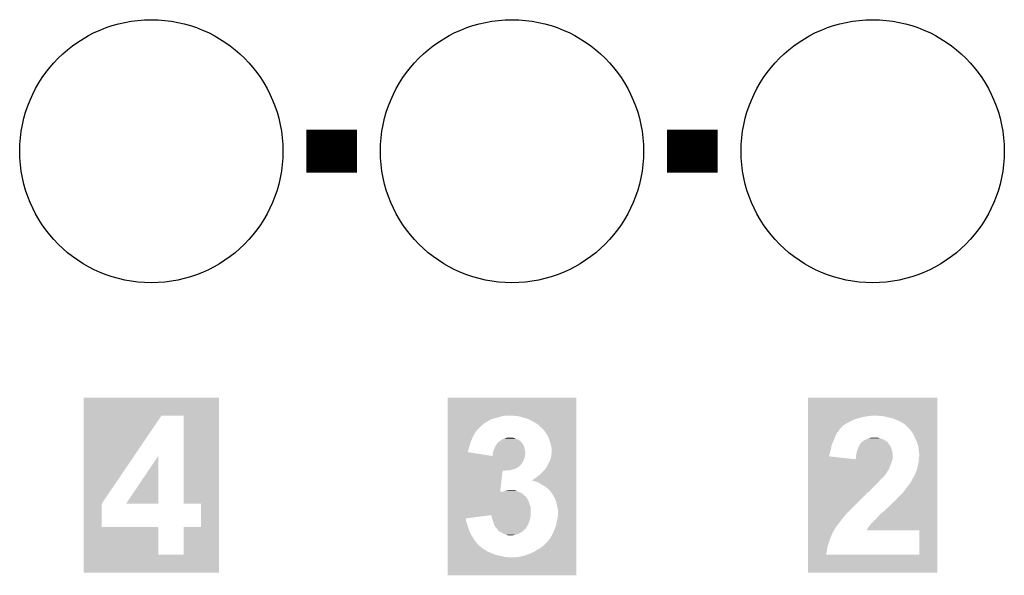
# Model space of a CAD drawing. Extents: x -1.3 to 24.2, y -3.9 to 39.2.
# Tile 35 of 37: x 10.2 to 17.2, y 26.3 to 30.2. Entities that reach past the tile are written whole.
import ezdxf

# ---------------------------------------------------------------- set-up
doc = ezdxf.new("R2010")
doc.units = 0
doc.layers.get('0').update_dxf_attribs({"linetype": 'CONTINUOUS'})
doc.layers.add('I2C_MUX_9_CLICK_V100_GTO', color=14, linetype='CONTINUOUS')
doc.layers.add('I2C_MUX_9_CLICK_V100_GTS', color=12, linetype='CONTINUOUS')

# ---------------------------------------------------------------- blocks, each defined once
blk = doc.blocks.new('ROUND_24')
blk.add_circle((0, 0), 0.9271)

msp = doc.modelspace()

# ---------------------------------------------------------------- linework, layer by layer
at = {"layer": 'I2C_MUX_9_CLICK_V100_GTO', "const_width": 0.3048}
for points in [[(12.2428, 29.3116), (12.5984, 29.3116)], [(14.7828, 29.3116), (15.1384, 29.3116)]]:
    msp.add_lwpolyline(points, dxfattribs=at)
at = {"layer": 'I2C_MUX_9_CLICK_V100_GTO'}
for points in [[(10.673108, 27.44724), (10.67311, 27.574208), (11.628116, 27.44724), (11.62812, 27.574208)], [(10.67311, 27.574208), (10.673112, 27.57424), (11.62812, 27.574208), (10.673112, 27.57424)], [(13.238508, 27.44724), (13.23851, 27.574208), (14.142716, 27.44724), (14.14272, 27.574208)], [(13.23851, 27.574208), (13.238512, 27.57424), (14.14272, 27.574208), (13.238512, 27.57424)], [(15.775968, 27.44724), (15.77597, 27.574208), (16.685256, 27.44724), (16.68526, 27.574208)], [(15.77597, 27.574208), (15.775972, 27.57424), (16.68526, 27.574208), (15.775972, 27.57424)], [(10.673092, 26.824948), (10.673108, 27.44724), (10.800084, 26.824948), (11.221732, 27.44724)], [(11.379178, 27.447238), (11.221732, 27.44724), (11.628116, 27.447238), (11.628116, 27.44724)], [(11.379222, 26.827482), (11.379178, 27.447238), (11.6281, 26.827482), (11.628116, 27.447238)], [(13.238506, 27.416782), (13.238508, 27.419304), (13.5382, 27.416782), (13.538216, 27.419304)], [(13.238506, 27.41676), (13.238506, 27.416782), (13.535666, 27.41676), (13.5382, 27.416782)], [(13.238506, 27.404058), (13.238506, 27.41676), (13.5128, 27.404058), (13.535666, 27.41676)], [(13.238506, 27.39136), (13.238506, 27.404058), (13.492482, 27.39136), (13.5128, 27.404058)], [(13.238506, 27.37612), (13.238506, 27.39136), (13.4747, 27.37612), (13.492482, 27.39136)], [(13.238508, 27.4447), (13.238508, 27.44724), (13.624562, 27.4447), (13.649958, 27.44724)], [(13.238508, 27.43708), (13.238508, 27.4447), (13.599158, 27.43708), (13.624562, 27.4447)], [(13.238508, 27.432), (13.238508, 27.43708), (13.57884, 27.432), (13.599158, 27.43708)], [(13.238508, 27.42692), (13.238508, 27.432), (13.56106, 27.42692), (13.57884, 27.432)], [(13.238508, 27.419304), (13.238508, 27.42692), (13.538216, 27.419304), (13.56106, 27.42692)], [(13.716002, 27.4447), (13.703302, 27.44724), (14.142716, 27.4447), (14.142716, 27.44724)], [(13.743942, 27.442158), (13.728702, 27.4447), (14.142716, 27.442158), (14.142716, 27.4447)], [(13.75918, 27.43708), (13.743942, 27.442158), (14.142716, 27.43708), (14.142716, 27.442158)], [(13.794742, 27.42692), (13.75918, 27.43708), (14.142716, 27.42692), (14.142716, 27.43708)], [(13.81252, 27.4193), (13.794742, 27.42692), (14.142716, 27.4193), (14.142716, 27.42692)], [(13.832838, 27.40914), (13.81252, 27.4193), (14.142714, 27.40914), (14.142716, 27.4193)], [(13.8684, 27.38882), (13.832838, 27.40914), (14.142714, 27.38882), (14.142714, 27.40914)], [(15.775966, 27.41422), (15.775968, 27.421842), (16.08836, 27.41422), (16.103602, 27.421842)], [(15.775966, 27.40914), (15.775966, 27.41422), (16.075658, 27.40914), (16.08836, 27.41422)], [(15.775966, 27.40152), (15.775966, 27.40914), (16.062958, 27.40152), (16.075658, 27.40914)], [(15.775966, 27.391362), (15.775966, 27.40152), (16.042644, 27.391362), (16.062958, 27.40152)], [(15.775966, 27.386282), (15.775966, 27.391362), (16.03756, 27.386282), (16.042644, 27.391362)], [(15.775968, 27.4447), (15.775968, 27.44724), (16.202658, 27.4447), (16.225522, 27.44724)], [(15.775968, 27.43708), (15.775968, 27.4447), (16.15694, 27.43708), (16.202658, 27.4447)], [(15.775968, 27.421842), (15.775968, 27.43708), (16.103602, 27.421842), (16.15694, 27.43708)], [(16.283942, 27.4447), (16.271242, 27.44724), (16.685256, 27.4447), (16.685256, 27.44724)], [(16.314422, 27.44216), (16.299182, 27.4447), (16.685256, 27.44216), (16.685256, 27.4447)], [(16.332198, 27.43708), (16.314422, 27.44216), (16.685256, 27.43708), (16.685256, 27.44216)], [(16.367762, 27.429458), (16.332198, 27.43708), (16.685256, 27.429458), (16.685256, 27.43708)], [(16.40586, 27.41422), (16.367762, 27.429458), (16.685254, 27.41422), (16.685256, 27.429458)], [(16.423642, 27.4066), (16.40586, 27.41422), (16.685254, 27.4066), (16.685254, 27.41422)], [(16.441422, 27.39644), (16.423642, 27.4066), (16.685254, 27.39644), (16.685254, 27.4066)], [(16.459202, 27.383738), (16.441422, 27.39644), (16.685254, 27.383738), (16.685254, 27.39644)], [(13.238504, 27.33294), (13.238506, 27.340562), (13.434062, 27.33294), (13.44168, 27.340562)], [(13.238504, 27.31008), (13.238504, 27.33294), (13.42136, 27.31008), (13.434062, 27.33294)], [(13.238506, 27.35072), (13.238506, 27.37612), (13.449302, 27.35072), (13.4747, 27.37612)], [(13.238506, 27.340562), (13.238506, 27.35072), (13.44168, 27.340562), (13.449302, 27.35072)], [(13.88618, 27.373582), (13.8684, 27.38882), (14.142714, 27.373582), (14.142714, 27.38882)], [(13.901426, 27.35834), (13.88618, 27.373582), (14.142714, 27.35834), (14.142714, 27.373582)], [(13.90396, 27.358318), (13.901426, 27.35834), (14.142714, 27.358318), (14.142714, 27.35834)], [(13.903974, 27.355794), (13.90396, 27.358318), (14.142714, 27.355794), (14.142714, 27.358318)], [(13.90904, 27.353256), (13.903974, 27.355794), (14.142714, 27.353256), (14.142714, 27.355794)], [(13.91412, 27.34564), (13.90904, 27.353256), (14.142714, 27.34564), (14.142714, 27.353256)], [(13.92428, 27.332938), (13.91412, 27.34564), (14.142712, 27.332938), (14.142714, 27.34564)], [(13.936978, 27.31262), (13.92428, 27.332938), (14.142712, 27.31262), (14.142712, 27.332938)], [(15.775964, 27.317702), (15.775966, 27.353262), (15.974062, 27.317702), (15.999462, 27.353262)], [(15.775966, 27.383742), (15.775966, 27.386282), (16.032484, 27.383742), (16.03756, 27.386282)], [(15.775966, 27.381206), (15.775966, 27.383742), (16.029946, 27.381206), (16.032484, 27.383742)], [(15.775966, 27.3812), (15.775966, 27.381206), (16.027406, 27.3812), (16.029946, 27.381206)], [(15.775966, 27.353262), (15.775966, 27.3812), (15.999462, 27.353262), (16.027406, 27.3812)], [(16.474446, 27.3685), (16.459202, 27.383738), (16.685254, 27.3685), (16.685254, 27.383738)], [(16.476986, 27.368494), (16.474446, 27.3685), (16.685254, 27.368494), (16.685254, 27.3685)], [(16.479522, 27.365956), (16.476986, 27.368494), (16.685254, 27.365956), (16.685254, 27.368494)], [(16.482062, 27.36088), (16.479522, 27.365956), (16.685254, 27.36088), (16.685254, 27.365956)], [(16.49476, 27.348178), (16.482062, 27.36088), (16.685254, 27.348178), (16.685254, 27.36088)], [(16.510002, 27.327858), (16.49476, 27.348178), (16.685252, 27.327858), (16.685254, 27.348178)], [(16.51762, 27.315158), (16.510002, 27.327858), (16.685252, 27.315158), (16.685252, 27.327858)], [(13.238502, 27.241498), (13.238504, 27.26436), (13.39342, 27.241498), (13.40104, 27.26436)], [(13.238504, 27.28976), (13.238504, 27.31008), (13.4112, 27.28976), (13.42136, 27.31008)], [(13.238504, 27.26436), (13.238504, 27.28976), (13.40104, 27.26436), (13.4112, 27.28976)], [(13.581378, 27.24404), (13.58519, 27.25166), (13.768834, 27.24404), (13.76426, 27.25166)], [(13.58519, 27.25166), (13.586458, 27.254194), (13.76426, 27.25166), (13.762232, 27.254194)], [(13.586458, 27.254194), (13.591536, 27.256738), (13.762232, 27.254194), (13.760196, 27.256738)], [(13.591536, 27.256738), (13.59408, 27.25928), (13.760196, 27.256738), (13.75816, 27.25928)], [(13.59408, 27.25928), (13.60043, 27.26436), (13.75816, 27.25928), (13.754092, 27.26436)], [(13.60043, 27.26436), (13.600436, 27.264366), (13.754092, 27.26436), (13.751554, 27.264366)], [(13.600436, 27.264366), (13.609954, 27.27198), (13.751554, 27.264366), (13.743938, 27.27198)], [(13.609954, 27.27198), (13.619478, 27.279598), (13.743938, 27.27198), (13.733784, 27.279598)], [(13.619478, 27.279598), (13.619488, 27.279602), (13.733784, 27.279598), (13.733778, 27.279602)], [(13.619488, 27.279602), (13.627102, 27.28214), (13.733778, 27.279602), (13.721078, 27.28214)], [(13.627102, 27.28214), (13.634722, 27.28468), (13.721078, 27.28214), (13.716846, 27.28468)], [(13.634722, 27.28468), (13.647418, 27.289758), (13.716846, 27.28468), (13.708382, 27.289758)], [(13.647418, 27.289758), (13.647424, 27.28976), (13.708382, 27.289758), (13.708378, 27.28976)], [(13.647424, 27.28976), (13.657578, 27.2923), (13.708378, 27.28976), (13.693138, 27.2923)], [(13.94968, 27.289758), (13.936978, 27.31262), (14.142712, 27.289758), (14.142712, 27.31262)], [(13.959838, 27.25928), (13.94968, 27.289758), (14.14271, 27.25928), (14.142712, 27.289758)], [(13.96746, 27.2288), (13.959838, 27.25928), (14.14271, 27.2288), (14.14271, 27.25928)], [(15.775962, 27.244042), (15.775964, 27.2796), (15.94358, 27.244042), (15.95882, 27.2796)], [(15.775964, 27.2796), (15.775964, 27.317702), (15.95882, 27.2796), (15.974062, 27.317702)], [(16.13916, 27.241502), (16.144238, 27.251656), (16.34913, 27.241502), (16.342356, 27.251656)], [(16.144238, 27.251656), (16.149322, 27.256742), (16.342356, 27.251656), (16.338964, 27.256742)], [(16.149322, 27.256742), (16.152368, 27.25928), (16.338964, 27.256742), (16.33727, 27.25928)], [(16.152368, 27.25928), (16.152384, 27.259294), (16.33727, 27.25928), (16.334734, 27.259294)], [(16.152384, 27.259294), (16.158466, 27.264362), (16.334734, 27.259294), (16.332194, 27.264362)], [(16.158466, 27.264362), (16.164562, 27.26944), (16.332194, 27.264362), (16.322044, 27.26944)], [(16.164562, 27.26944), (16.164564, 27.269442), (16.322044, 27.26944), (16.32204, 27.269442)], [(16.164564, 27.269442), (16.1798, 27.27706), (16.32204, 27.269442), (16.31188, 27.27706)], [(16.1798, 27.27706), (16.18996, 27.28214), (16.31188, 27.27706), (16.299182, 27.28214)], [(16.18996, 27.28214), (16.19504, 27.28468), (16.299182, 27.28214), (16.291562, 27.28468)], [(16.19504, 27.28468), (16.202662, 27.28722), (16.291562, 27.28468), (16.28394, 27.28722)], [(16.202662, 27.28722), (16.21028, 27.289758), (16.28394, 27.28722), (16.275058, 27.289758)], [(16.21028, 27.289758), (16.222978, 27.2923), (16.275058, 27.289758), (16.266158, 27.2923)], [(16.53032, 27.28722), (16.51762, 27.315158), (16.685252, 27.28722), (16.685252, 27.315158)], [(16.545562, 27.2542), (16.53032, 27.28722), (16.68525, 27.2542), (16.685252, 27.28722)], [(16.55064, 27.236418), (16.545562, 27.2542), (16.68525, 27.236418), (16.68525, 27.2542)], [(13.2385, 27.162764), (13.238502, 27.19072), (13.553416, 27.162764), (13.38072, 27.19072)], [(13.238502, 27.22118), (13.238502, 27.241498), (13.388338, 27.22118), (13.39342, 27.241498)], [(13.238502, 27.198322), (13.238502, 27.22118), (13.380722, 27.198322), (13.388338, 27.22118)], [(13.238502, 27.19072), (13.238502, 27.198322), (13.38072, 27.19072), (13.380722, 27.198322)], [(13.553416, 27.162764), (13.55598, 27.183078), (13.78204, 27.162764), (13.784578, 27.183078)], [(13.55598, 27.183082), (13.55852, 27.193242), (13.78458, 27.183082), (13.784578, 27.193242)], [(13.55598, 27.183078), (13.55598, 27.183082), (13.784578, 27.183078), (13.78458, 27.183082)], [(13.55852, 27.193242), (13.560426, 27.200862), (13.784578, 27.193242), (13.78204, 27.200862)], [(13.560426, 27.200862), (13.56106, 27.203398), (13.78204, 27.200862), (13.781534, 27.203398)], [(13.56106, 27.203398), (13.56868, 27.22118), (13.781534, 27.203398), (13.777976, 27.22118)], [(13.56868, 27.22118), (13.570712, 27.226262), (13.777976, 27.22118), (13.776958, 27.226262)], [(13.570712, 27.226262), (13.57376, 27.23388), (13.776958, 27.226262), (13.773912, 27.23388)], [(13.57376, 27.23388), (13.57757, 27.238962), (13.773912, 27.23388), (13.77188, 27.238962)], [(13.57757, 27.238962), (13.581378, 27.24404), (13.77188, 27.238962), (13.768834, 27.24404)], [(13.97, 27.213558), (13.96746, 27.2288), (14.14271, 27.213558), (14.14271, 27.2288)], [(13.96746, 27.175456), (13.969998, 27.183078), (14.142708, 27.175456), (14.14271, 27.183078)], [(13.969998, 27.183078), (13.97, 27.213558), (14.14271, 27.183078), (14.14271, 27.213558)], [(15.77596, 27.183084), (15.775962, 27.195782), (15.93088, 27.183084), (15.930882, 27.195782)], [(15.77596, 27.172924), (15.77596, 27.183084), (15.925802, 27.172924), (15.93088, 27.183084)], [(15.775962, 27.226262), (15.775962, 27.244042), (15.9385, 27.226262), (15.94358, 27.244042)], [(15.775962, 27.21102), (15.775962, 27.226262), (15.93596, 27.21102), (15.9385, 27.226262)], [(15.775962, 27.195782), (15.775962, 27.21102), (15.930882, 27.195782), (15.93596, 27.21102)], [(16.11376, 27.16784), (16.116808, 27.183082), (16.3703, 27.16784), (16.3703, 27.183082)], [(16.116808, 27.183082), (16.11884, 27.193238), (16.3703, 27.183082), (16.368608, 27.193238)], [(16.11884, 27.193238), (16.120746, 27.198322), (16.368608, 27.193238), (16.367758, 27.198322)], [(16.120746, 27.198322), (16.12646, 27.21356), (16.367758, 27.198322), (16.36268, 27.21356)], [(16.12646, 27.21356), (16.13154, 27.2288), (16.36268, 27.21356), (16.3576, 27.2288)], [(16.13154, 27.2288), (16.131542, 27.228804), (16.3576, 27.2288), (16.357598, 27.228804)], [(16.131542, 27.228804), (16.13916, 27.241502), (16.357598, 27.228804), (16.34913, 27.241502)], [(16.55826, 27.175458), (16.55064, 27.236418), (16.685248, 27.175458), (16.68525, 27.236418)], [(10.972824, 26.827516), (11.19886, 27.162688), (11.198838, 26.827516), (11.19886, 27.162688)], [(13.238498, 27.104344), (13.2385, 27.12974), (13.756644, 27.104344), (13.77188, 27.12974)], [(13.2385, 27.162762), (13.2385, 27.162764), (13.78204, 27.162762), (13.78204, 27.162764)], [(13.2385, 27.14498), (13.2385, 27.162762), (13.77696, 27.14498), (13.78204, 27.162762)], [(13.2385, 27.12974), (13.2385, 27.14498), (13.77188, 27.12974), (13.77696, 27.14498)], [(13.9446, 27.10688), (13.954758, 27.122116), (14.142708, 27.10688), (14.142708, 27.122116)], [(13.954758, 27.122116), (13.964918, 27.1526), (14.142708, 27.122116), (14.142708, 27.1526)], [(13.964918, 27.1526), (13.96746, 27.165298), (14.142708, 27.1526), (14.142708, 27.165298)], [(13.96746, 27.165298), (13.96746, 27.175456), (14.142708, 27.165298), (14.142708, 27.175456)], [(15.775958, 27.1018), (15.77596, 27.122118), (16.3576, 27.1018), (16.365218, 27.122118)], [(15.77596, 27.16024), (15.77596, 27.172924), (15.9258, 27.16024), (15.925802, 27.172924)], [(15.77596, 27.139902), (15.77596, 27.16024), (16.111198, 27.139902), (15.9258, 27.16024)], [(15.77596, 27.122118), (15.77596, 27.139902), (16.365218, 27.122118), (16.3703, 27.139902)], [(16.111198, 27.139902), (16.11376, 27.16784), (16.3703, 27.139902), (16.3703, 27.16784)], [(16.5481, 27.09418), (16.55318, 27.1145), (16.685246, 27.09418), (16.685248, 27.1145)], [(16.55318, 27.1145), (16.55572, 27.13482), (16.685248, 27.1145), (16.685248, 27.13482)], [(16.55572, 27.150058), (16.55826, 27.162758), (16.685248, 27.150058), (16.685248, 27.162758)], [(16.55572, 27.13482), (16.55572, 27.150058), (16.685248, 27.13482), (16.685248, 27.150058)], [(16.55826, 27.162758), (16.55826, 27.175458), (16.685248, 27.162758), (16.685248, 27.175458)], [(13.238494, 26.9113), (13.238498, 27.05862), (13.60708, 26.9113), (13.62458, 27.05862)], [(13.238498, 27.099262), (13.238498, 27.104344), (13.749022, 27.099262), (13.756644, 27.104344)], [(13.238498, 27.091642), (13.238498, 27.099262), (13.743942, 27.091642), (13.749022, 27.099262)], [(13.238498, 27.078942), (13.238498, 27.091642), (13.726162, 27.078942), (13.743942, 27.091642)], [(13.238498, 27.071322), (13.238498, 27.078942), (13.708382, 27.071322), (13.726162, 27.078942)], [(13.238498, 27.06624), (13.238498, 27.071322), (13.68806, 27.06624), (13.708382, 27.071322)], [(13.238498, 27.06116), (13.238498, 27.06624), (13.670284, 27.06116), (13.68806, 27.06624)], [(13.238498, 27.05862), (13.238498, 27.06116), (13.637262, 27.05862), (13.652502, 27.06116)], [(13.8938, 27.0383), (13.911582, 27.05608), (14.142706, 27.0383), (14.142706, 27.05608)], [(13.911582, 27.05608), (13.92682, 27.073858), (14.142706, 27.05608), (14.142706, 27.073858)], [(13.92682, 27.073858), (13.936978, 27.089098), (14.142706, 27.073858), (14.142706, 27.089098)], [(13.936978, 27.089098), (13.9446, 27.10688), (14.142706, 27.089098), (14.142708, 27.10688)], [(15.775956, 27.02814), (15.775958, 27.048464), (16.31696, 27.02814), (16.3322, 27.048464)], [(15.775958, 27.084018), (15.775958, 27.1018), (16.34998, 27.084018), (16.3576, 27.1018)], [(15.775958, 27.068782), (15.775958, 27.084018), (16.3449, 27.068782), (16.34998, 27.084018)], [(15.775958, 27.05862), (15.775958, 27.068782), (16.33728, 27.05862), (16.3449, 27.068782)], [(15.775958, 27.051006), (15.775958, 27.05862), (16.332204, 27.051006), (16.33728, 27.05862)], [(15.775958, 27.048464), (15.775958, 27.051006), (16.3322, 27.048464), (16.332204, 27.051006)], [(16.53032, 27.0383), (16.53286, 27.045916), (16.685246, 27.0383), (16.685246, 27.045916)], [(16.53286, 27.045916), (16.535396, 27.048458), (16.685246, 27.045916), (16.685246, 27.048458)], [(16.535396, 27.048458), (16.543018, 27.07132), (16.685246, 27.048458), (16.685246, 27.07132)], [(16.543018, 27.07132), (16.5481, 27.09418), (16.685246, 27.07132), (16.685246, 27.09418)], [(13.83037, 26.99004), (13.8557, 27.00782), (14.142704, 26.99004), (14.142704, 27.00782)], [(13.837924, 26.990038), (13.83037, 26.99004), (14.142704, 26.990038), (14.142704, 26.99004)], [(13.843002, 26.987498), (13.837924, 26.990038), (14.142704, 26.987498), (14.142704, 26.990038)], [(13.860782, 26.98242), (13.843002, 26.987498), (14.142704, 26.98242), (14.142704, 26.987498)], [(13.8557, 27.00782), (13.876022, 27.02306), (14.142704, 27.00782), (14.142704, 27.02306)], [(13.87856, 26.974798), (13.860782, 26.98242), (14.142704, 26.974798), (14.142704, 26.98242)], [(13.876022, 27.02306), (13.8938, 27.0383), (14.142704, 27.02306), (14.142706, 27.0383)], [(13.89888, 26.962102), (13.87856, 26.974798), (14.142704, 26.962102), (14.142704, 26.974798)], [(15.775954, 26.92654), (15.775956, 26.97734), (16.2179, 26.92654), (16.2687, 26.97734)], [(15.775956, 27.015442), (15.775956, 27.02814), (16.306802, 27.015442), (16.31696, 27.02814)], [(15.775956, 27.005282), (15.775956, 27.015442), (16.294102, 27.005282), (16.306802, 27.015442)], [(15.775956, 26.97734), (15.775956, 27.005282), (16.2687, 26.97734), (16.294102, 27.005282)], [(16.49476, 26.97226), (16.507458, 26.99258), (16.685244, 26.97226), (16.685244, 26.99258)], [(16.507458, 26.99258), (16.51508, 27.01036), (16.685244, 26.99258), (16.685244, 27.01036)], [(16.51508, 27.01036), (16.525238, 27.025598), (16.685244, 27.01036), (16.685244, 27.025598)], [(16.525238, 27.025598), (16.53032, 27.0383), (16.685244, 27.025598), (16.685246, 27.0383)], [(13.238494, 26.908788), (13.238494, 26.9113), (13.606782, 26.908788), (13.624558, 26.9113)], [(13.238494, 26.90876), (13.238494, 26.908788), (13.743938, 26.90876), (13.743856, 26.908788)], [(13.238494, 26.90114), (13.238494, 26.90876), (13.759178, 26.90114), (13.743938, 26.90876)], [(13.606782, 26.908788), (13.60708, 26.9113), (13.743856, 26.908788), (13.73632, 26.9113)], [(13.624558, 26.9113), (13.63218, 26.91384), (13.73632, 26.9113), (13.728702, 26.91384)], [(13.63218, 26.91384), (13.639798, 26.916378), (13.728702, 26.91384), (13.72278, 26.916378)], [(13.639798, 26.916378), (13.65504, 26.91892), (13.72278, 26.916378), (13.716846, 26.91892)], [(13.65504, 26.91892), (13.667738, 26.92146), (13.716846, 26.91892), (13.710916, 26.92146)], [(13.921738, 26.9494), (13.89888, 26.962102), (14.142704, 26.9494), (14.142704, 26.962102)], [(13.9446, 26.93162), (13.921738, 26.9494), (14.142702, 26.93162), (14.142704, 26.9494)], [(13.96492, 26.90876), (13.9446, 26.93162), (14.142702, 26.90876), (14.142702, 26.93162)], [(13.96746, 26.90622), (13.96492, 26.90876), (14.142702, 26.90622), (14.142702, 26.90876)], [(13.97254, 26.898602), (13.96746, 26.90622), (14.142702, 26.898602), (14.142702, 26.90622)], [(15.775954, 26.913844), (15.775954, 26.92654), (16.207742, 26.913844), (16.2179, 26.92654)], [(15.775954, 26.906222), (15.775954, 26.913844), (16.195042, 26.906222), (16.207742, 26.913844)], [(15.775954, 26.888446), (15.775954, 26.906222), (16.177266, 26.888446), (16.195042, 26.906222)], [(16.41348, 26.87574), (16.443958, 26.90622), (16.68524, 26.87574), (16.685242, 26.90622)], [(16.443958, 26.90622), (16.45158, 26.916378), (16.685242, 26.90622), (16.685242, 26.916378)], [(16.45158, 26.916378), (16.459198, 26.923998), (16.685242, 26.916378), (16.685242, 26.923998)], [(16.459198, 26.923998), (16.47698, 26.9494), (16.685242, 26.923998), (16.685242, 26.9494)], [(16.47698, 26.9494), (16.49476, 26.97226), (16.685242, 26.9494), (16.685244, 26.97226)], [(13.238492, 26.863042), (13.238494, 26.88082), (13.79728, 26.863042), (13.78457, 26.88082)], [(13.238492, 26.845262), (13.238492, 26.863042), (13.80744, 26.845262), (13.79728, 26.863042)], [(13.238492, 26.827478), (13.238492, 26.845262), (13.812522, 26.827478), (13.80744, 26.845262)], [(13.238494, 26.89352), (13.238494, 26.90114), (13.769338, 26.89352), (13.759178, 26.90114)], [(13.238494, 26.880826), (13.238494, 26.89352), (13.782034, 26.880826), (13.769338, 26.89352)], [(13.238494, 26.88082), (13.238494, 26.880826), (13.78457, 26.88082), (13.782034, 26.880826)], [(13.98016, 26.8859), (13.97254, 26.898602), (14.142702, 26.8859), (14.142702, 26.898602)], [(13.99032, 26.868118), (13.98016, 26.8859), (14.1427, 26.868118), (14.142702, 26.8859)], [(14.00048, 26.845258), (13.99032, 26.868118), (14.1427, 26.845258), (14.1427, 26.868118)], [(14.00556, 26.81986), (14.00048, 26.845258), (14.1427, 26.81986), (14.1427, 26.845258)], [(15.77595, 26.76906), (15.775952, 26.8605), (16.057878, 26.76906), (16.14932, 26.8605)], [(15.775952, 26.8605), (15.775954, 26.885906), (16.14932, 26.8605), (16.17726, 26.885906)], [(15.775954, 26.885906), (15.775954, 26.888446), (16.17726, 26.885906), (16.177266, 26.888446)], [(16.36776, 26.83002), (16.39316, 26.85288), (16.68524, 26.83002), (16.68524, 26.85288)], [(16.39316, 26.85288), (16.41348, 26.87574), (16.68524, 26.85288), (16.68524, 26.87574)], [(10.673088, 26.662402), (10.673092, 26.824948), (10.800082, 26.662402), (10.800084, 26.824948)], [(11.198838, 26.82748), (10.972824, 26.827516), (11.198838, 26.82748), (11.198838, 26.827516)], [(11.501118, 26.827458), (11.379222, 26.827482), (11.6281, 26.827458), (11.6281, 26.827482)], [(11.501098, 26.662382), (11.501118, 26.827458), (11.628096, 26.662382), (11.6281, 26.827458)], [(13.23849, 26.746176), (13.238492, 26.791922), (13.82268, 26.746176), (13.82268, 26.791922)], [(13.238492, 26.807162), (13.238492, 26.827478), (13.820138, 26.807162), (13.812522, 26.827478)], [(13.238492, 26.791922), (13.238492, 26.807162), (13.82268, 26.791922), (13.820138, 26.807162)], [(14.01318, 26.791918), (14.00556, 26.81986), (14.1427, 26.791918), (14.1427, 26.81986)], [(14.01572, 26.758902), (14.01318, 26.791918), (14.142698, 26.758902), (14.1427, 26.791918)], [(15.77595, 26.74874), (15.77595, 26.76906), (16.0401, 26.74874), (16.057878, 26.76906)], [(16.28902, 26.756362), (16.3068, 26.7716), (16.685238, 26.756362), (16.685238, 26.7716)], [(16.3068, 26.7716), (16.322038, 26.786838), (16.685238, 26.7716), (16.685238, 26.786838)], [(16.322038, 26.786838), (16.329656, 26.79192), (16.685238, 26.786838), (16.685238, 26.79192)], [(16.329656, 26.79192), (16.332194, 26.796986), (16.685238, 26.79192), (16.685238, 26.796986)], [(16.332194, 26.796986), (16.334734, 26.797), (16.685238, 26.796986), (16.685238, 26.797)], [(16.334734, 26.797), (16.36776, 26.83002), (16.685238, 26.797), (16.68524, 26.83002)], [(13.238488, 26.700482), (13.23849, 26.723318), (13.36802, 26.700482), (13.365482, 26.723318)], [(13.238488, 26.68016), (13.238488, 26.700482), (13.375642, 26.68016), (13.36802, 26.700482)], [(13.23849, 26.723318), (13.23849, 26.746176), (13.365482, 26.723318), (13.54582, 26.746176)], [(13.54582, 26.743658), (13.54582, 26.746176), (13.82268, 26.743658), (13.82268, 26.746176)], [(13.546456, 26.741122), (13.54582, 26.743658), (13.82268, 26.741122), (13.82268, 26.743658)], [(13.54836, 26.7335), (13.546456, 26.741122), (13.821154, 26.7335), (13.82268, 26.741122)], [(13.550902, 26.7208), (13.54836, 26.7335), (13.818614, 26.7208), (13.821154, 26.7335)], [(13.552596, 26.715722), (13.550902, 26.7208), (13.8176, 26.715722), (13.818614, 26.7208)], [(13.559368, 26.6954), (13.552596, 26.715722), (13.80998, 26.6954), (13.8176, 26.715722)], [(14.00302, 26.682698), (14.0081, 26.713178), (14.142696, 26.682698), (14.142696, 26.713178)], [(14.0081, 26.713178), (14.013178, 26.725876), (14.142696, 26.713178), (14.142698, 26.725876)], [(14.013178, 26.725876), (14.01318, 26.738576), (14.142698, 26.725876), (14.142698, 26.738576)], [(14.01318, 26.738576), (14.015718, 26.746198), (14.142698, 26.738576), (14.142698, 26.746198)], [(14.015718, 26.746198), (14.01572, 26.758902), (14.142698, 26.746198), (14.142698, 26.758902)], [(15.775948, 26.71572), (15.77595, 26.73096), (16.01216, 26.71572), (16.02486, 26.73096)], [(15.775948, 26.70048), (15.775948, 26.71572), (16.002, 26.70048), (16.01216, 26.71572)], [(15.775948, 26.68778), (15.775948, 26.70048), (15.99184, 26.68778), (16.002, 26.70048)], [(15.77595, 26.73096), (15.77595, 26.74874), (16.02486, 26.73096), (16.0401, 26.74874)], [(16.230598, 26.695398), (16.23568, 26.703018), (16.685236, 26.695398), (16.685236, 26.703018)], [(16.23568, 26.703018), (16.25346, 26.718258), (16.685236, 26.703018), (16.685236, 26.718258)], [(16.25346, 26.718258), (16.27124, 26.73858), (16.685236, 26.718258), (16.685238, 26.73858)], [(16.27124, 26.73858), (16.28902, 26.756362), (16.685238, 26.73858), (16.685238, 26.756362)], [(10.673082, 26.466822), (10.673088, 26.66238), (11.198862, 26.466822), (11.198836, 26.66238)], [(10.673088, 26.66238), (10.673088, 26.662402), (11.198836, 26.66238), (10.800082, 26.662402)], [(11.379178, 26.466802), (11.379202, 26.662358), (11.62809, 26.466802), (11.628096, 26.662358)], [(11.379202, 26.662358), (11.501098, 26.662382), (11.628096, 26.662358), (11.628096, 26.662382)], [(13.238486, 26.6065), (13.238488, 26.639522), (13.40358, 26.6065), (13.388338, 26.639522)], [(13.238488, 26.639522), (13.238488, 26.68016), (13.388338, 26.639522), (13.375642, 26.68016)], [(13.56106, 26.69032), (13.559368, 26.6954), (13.807802, 26.69032), (13.80998, 26.6954)], [(13.565824, 26.677622), (13.56106, 26.69032), (13.80236, 26.677622), (13.807802, 26.69032)], [(13.568682, 26.67), (13.565824, 26.677622), (13.797788, 26.67), (13.80236, 26.677622)], [(13.572916, 26.664918), (13.568682, 26.67), (13.79474, 26.664918), (13.797788, 26.67)], [(13.581376, 26.654764), (13.572916, 26.664918), (13.789662, 26.654764), (13.79474, 26.664918)], [(13.59408, 26.639514), (13.581376, 26.654764), (13.774412, 26.639514), (13.789662, 26.654764)], [(13.594086, 26.636974), (13.59408, 26.639514), (13.771872, 26.636974), (13.774412, 26.639514)], [(13.59916, 26.631902), (13.594086, 26.636974), (13.7668, 26.631902), (13.771872, 26.636974)], [(13.599164, 26.631898), (13.59916, 26.631902), (13.766792, 26.631898), (13.7668, 26.631902)], [(13.619478, 26.62174), (13.599164, 26.631898), (13.749018, 26.62174), (13.766792, 26.631898)], [(13.97508, 26.61158), (13.9827, 26.62936), (14.142694, 26.61158), (14.142694, 26.62936)], [(13.9827, 26.62936), (13.99286, 26.64968), (14.142694, 26.62936), (14.142696, 26.64968)], [(13.99286, 26.64968), (14.00302, 26.682698), (14.142696, 26.64968), (14.142696, 26.682698)], [(15.775946, 26.62174), (15.775948, 26.652224), (15.94866, 26.62174), (15.96644, 26.652224)], [(15.775948, 26.667462), (15.775948, 26.68778), (15.9766, 26.667462), (15.99184, 26.68778)], [(15.775948, 26.66238), (15.775948, 26.667462), (15.971522, 26.66238), (15.9766, 26.667462)], [(15.775948, 26.657304), (15.775948, 26.66238), (15.968982, 26.657304), (15.971522, 26.66238)], [(15.775948, 26.654766), (15.775948, 26.657304), (15.966446, 26.654766), (15.968982, 26.657304)], [(15.775948, 26.652224), (15.775948, 26.654766), (15.96644, 26.652224), (15.966446, 26.654766)], [(16.187458, 26.63952), (16.197578, 26.6573), (16.685234, 26.63952), (16.685236, 26.6573)], [(16.55826, 26.639498), (16.187458, 26.63952), (16.685234, 26.639498), (16.685234, 26.63952)], [(16.197578, 26.6573), (16.21028, 26.67508), (16.685236, 26.6573), (16.685236, 26.67508)], [(16.21028, 26.67508), (16.215358, 26.680158), (16.685236, 26.67508), (16.685236, 26.680158)], [(16.215358, 26.680158), (16.22044, 26.68778), (16.685236, 26.680158), (16.685236, 26.68778)], [(16.22044, 26.68778), (16.222974, 26.690314), (16.685236, 26.68778), (16.685236, 26.690314)], [(16.222974, 26.690314), (16.225514, 26.69032), (16.685236, 26.690314), (16.685236, 26.69032)], [(16.225514, 26.69032), (16.230598, 26.695398), (16.685236, 26.69032), (16.685236, 26.695398)], [(16.558238, 26.4668), (16.55826, 26.639498), (16.68523, 26.4668), (16.685234, 26.639498)], [(13.238484, 26.5557), (13.238486, 26.565862), (13.439138, 26.5557), (13.428978, 26.565862)], [(13.238486, 26.59126), (13.238486, 26.6065), (13.413742, 26.59126), (13.40358, 26.6065)], [(13.238486, 26.565862), (13.238486, 26.59126), (13.428978, 26.565862), (13.413742, 26.59126)], [(13.63218, 26.61412), (13.619478, 26.62174), (13.73378, 26.61412), (13.749018, 26.62174)], [(13.647414, 26.609042), (13.63218, 26.61412), (13.71854, 26.609042), (13.73378, 26.61412)], [(13.64742, 26.60904), (13.647414, 26.609042), (13.71853, 26.60904), (13.71854, 26.609042)], [(13.656312, 26.6065), (13.64742, 26.60904), (13.70584, 26.6065), (13.71853, 26.60904)], [(13.665202, 26.60396), (13.656312, 26.6065), (13.695682, 26.60396), (13.70584, 26.6065)], [(13.936982, 26.5557), (13.95222, 26.57348), (14.142692, 26.5557), (14.142694, 26.57348)], [(13.95222, 26.57348), (13.964918, 26.59126), (14.142694, 26.57348), (14.142694, 26.59126)], [(13.964918, 26.59126), (13.97508, 26.61158), (14.142694, 26.59126), (14.142694, 26.61158)], [(15.775944, 26.5557), (15.775946, 26.586178), (15.92326, 26.5557), (15.93342, 26.586178)], [(15.775946, 26.586178), (15.775946, 26.62174), (15.93342, 26.586178), (15.94866, 26.62174)], [(13.238484, 26.545544), (13.238484, 26.5557), (13.444218, 26.545544), (13.439138, 26.5557)], [(13.238484, 26.525226), (13.238484, 26.545544), (13.464534, 26.525226), (13.444218, 26.545544)], [(13.238484, 26.52522), (13.238484, 26.525226), (13.467074, 26.52522), (13.464534, 26.525226)], [(13.238484, 26.51252), (13.238484, 26.52522), (13.48232, 26.51252), (13.467074, 26.52522)], [(13.238484, 26.49982), (13.238484, 26.51252), (13.50264, 26.49982), (13.48232, 26.51252)], [(13.238484, 26.489662), (13.238484, 26.49982), (13.517878, 26.489662), (13.50264, 26.49982)], [(13.238484, 26.48204), (13.238484, 26.489662), (13.5382, 26.48204), (13.517878, 26.489662)], [(13.84046, 26.48458), (13.8557, 26.494742), (14.142692, 26.48458), (14.142692, 26.494742)], [(13.8557, 26.494742), (13.868402, 26.50236), (14.142692, 26.494742), (14.142692, 26.50236)], [(13.868402, 26.50236), (13.883638, 26.50998), (14.142692, 26.50236), (14.142692, 26.50998)], [(13.883638, 26.50998), (13.90396, 26.52522), (14.142692, 26.50998), (14.142692, 26.52522)], [(13.90396, 26.52522), (13.91158, 26.5303), (14.142692, 26.52522), (14.142692, 26.5303)], [(13.91158, 26.5303), (13.936982, 26.5557), (14.142692, 26.5303), (14.142692, 26.5557)], [(15.775942, 26.492204), (15.775944, 26.502362), (15.90802, 26.492204), (15.90802, 26.502362)], [(15.775942, 26.484582), (15.775942, 26.492204), (15.905482, 26.484582), (15.90802, 26.492204)], [(15.775944, 26.52776), (15.775944, 26.5557), (15.913102, 26.52776), (15.92326, 26.5557)], [(15.775944, 26.502362), (15.775944, 26.52776), (15.90802, 26.502362), (15.913102, 26.52776)], [(10.67308, 26.339832), (10.673082, 26.466802), (11.628088, 26.339832), (11.62809, 26.466802)], [(10.673082, 26.466802), (10.673082, 26.466822), (11.379178, 26.466802), (11.198862, 26.466822)], [(13.23848, 26.322052), (13.238482, 26.44902), (14.142688, 26.322052), (14.14269, 26.44902)], [(13.238482, 26.466802), (13.238484, 26.48204), (13.573758, 26.466802), (13.5382, 26.48204)], [(13.238482, 26.45918), (13.238482, 26.466802), (13.60932, 26.45918), (13.573758, 26.466802)], [(13.238482, 26.45664), (13.238482, 26.45918), (13.62456, 26.45664), (13.60932, 26.45918)], [(13.238482, 26.451562), (13.238482, 26.45664), (13.639798, 26.451562), (13.62456, 26.45664)], [(13.238482, 26.45156), (13.238482, 26.451562), (13.652498, 26.45156), (13.639798, 26.451562)], [(13.238482, 26.44902), (13.238482, 26.45156), (13.662658, 26.44902), (13.652498, 26.45156)], [(13.710922, 26.44902), (13.736318, 26.45156), (14.14269, 26.44902), (14.14269, 26.45156)], [(13.736318, 26.45156), (13.782038, 26.46172), (14.14269, 26.45156), (14.14269, 26.46172)], [(13.782038, 26.46172), (13.82268, 26.47696), (14.14269, 26.46172), (14.14269, 26.47696)], [(13.82268, 26.47696), (13.84046, 26.48458), (14.14269, 26.47696), (14.142692, 26.48458)], [(15.77594, 26.339832), (15.775942, 26.4668), (16.685228, 26.339832), (16.68523, 26.4668)], [(15.775942, 26.476964), (15.775942, 26.484582), (15.90548, 26.476964), (15.905482, 26.484582)], [(15.775942, 26.471876), (15.775942, 26.476964), (15.90294, 26.471876), (15.90548, 26.476964)], [(15.775942, 26.466822), (15.775942, 26.471876), (15.90294, 26.466822), (15.90294, 26.471876)], [(15.775942, 26.4668), (15.775942, 26.466822), (16.558238, 26.4668), (15.90294, 26.466822)], [(11.628088, 26.3398), (10.67308, 26.339832), (11.628088, 26.3398), (11.628088, 26.339832)], [(14.142688, 26.32202), (13.23848, 26.322052), (14.142688, 26.32202), (14.142688, 26.322052)], [(16.685228, 26.3398), (15.77594, 26.339832), (16.685228, 26.3398), (16.685228, 26.339832)]]:
    msp.add_solid(points, dxfattribs=at)

# ---------------------------------------------------------------- block references
at = {"layer": 'I2C_MUX_9_CLICK_V100_GTS'}
for p in [(11.1506, 29.3116), (13.6906, 29.3116), (16.2306, 29.3116)]:
    msp.add_blockref('ROUND_24', p, dxfattribs=at)

doc.saveas('drawing.dxf')
